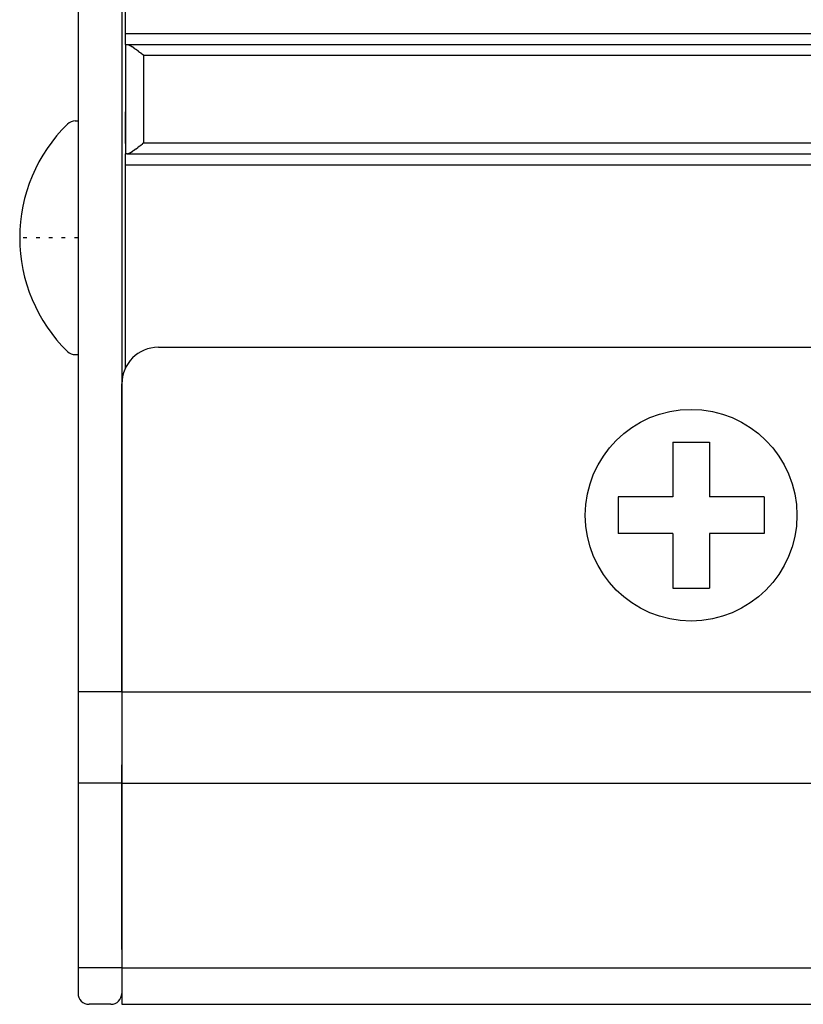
# Model space of a CAD drawing. Extents: x 5634 to 6145, y -878 to -510.
# Tile 8 of 28: x 5814 to 5835, y -746 to -719. Entities that reach past the tile are written whole.
import ezdxf

# ---------------------------------------------------------------- set-up
doc = ezdxf.new("R2010")
doc.units = 0
doc.header["$MEASUREMENT"] = 0
doc.linetypes.add('DOT', pattern=[0.25, 0, -0.25])
doc.layers.get('0').update_dxf_attribs({"linetype": 'CONTINUOUS'})
doc.layers.add('9300-MB-1206', color=6, linetype='CONTINUOUS')

# ---------------------------------------------------------------- blocks, each defined once
blk = doc.blocks.new('A$C13501CC7')
at = {"layer": '9300-MB-1206', "color": 7, "linetype": 'Continuous'}
for p, q in [((1.52, 6.4), (1.6, 6.4)), ((1.6, 6.4), (1.6, 0)), ((1.52, 0), (1.6, 0))]:
    blk.add_line(p, q, dxfattribs=at)
at = {"layer": '9300-MB-1206', "color": 7, "linetype": 'DOT'}
blk.add_line((1.6, 3.2), (0, 3.2), dxfattribs=at)
at = {"layer": '9300-MB-1206', "color": 7, "linetype": 'Continuous'}
for centre, radius, start, end in [((4.357, 3.2), 4.357, 134.3741, 225.6259), ((1.52, 6.1), 0.3, 90, 134.3741), ((1.52, 0.3), 0.3, 225.6259, 270)]:
    blk.add_arc(centre, radius, start, end, dxfattribs=at)

msp = doc.modelspace()

# ---------------------------------------------------------------- linework, layer by layer
for p, q in [((5815.433, -605.59), (5815.433, -737.47)), ((5816.633, -605.59), (5816.633, -737.47)), ((5816.733, -719.43), (5816.733, -715.43)), ((5816.733, -719.43), (5934.733, -719.43)), ((5816.733, -719.73), (5816.733, -719.43)), ((5816.733, -719.73), (5816.733, -722.73)), ((5816.733, -719.73), (5816.775, -719.73)), ((5816.775, -719.73), (5934.733, -719.73)), ((5817.233, -720.03), (5934.233, -720.03)), ((5817.233, -722.43), (5817.233, -720.03)), ((5816.733, -722.379), (5816.733, -721.58)), ((5816.733, -722.448), (5816.733, -722.379)), ((5817.233, -722.43), (5934.233, -722.43)), ((5816.775, -722.73), (5816.733, -722.73)), ((5816.733, -723.03), (5816.733, -722.73)), ((5816.775, -722.73), (5934.733, -722.73)), ((5816.733, -723.03), (5934.733, -723.03)), ((5816.733, -728.594), (5816.733, -723.03)), ((5816.733, -724.175), (5816.733, -723.78)), ((5816.733, -724.27), (5816.733, -724.175)), ((5816.733, -725.885), (5816.733, -725.79)), ((5816.733, -726.28), (5816.733, -725.885)), ((5816.733, -727.681), (5816.733, -727.611)), ((5816.733, -728.48), (5816.733, -727.681)), ((5817.633, -728.03), (5933.833, -728.03)), ((5816.633, -729.03), (5816.633, -737.47)), ((5816.633, -737.47), (5816.633, -729.03)), ((5831.733, -730.63), (5832.733, -730.63)), ((5831.733, -730.63), (5831.733, -732.13)), ((5832.733, -730.63), (5832.733, -732.13)), ((5830.233, -732.13), (5830.233, -733.13)), ((5831.733, -732.13), (5830.233, -732.13)), ((5834.233, -732.13), (5832.733, -732.13)), ((5834.233, -732.13), (5834.233, -733.13)), ((5831.733, -733.13), (5830.233, -733.13)), ((5831.733, -733.13), (5831.733, -734.63)), ((5834.233, -733.13), (5832.733, -733.13)), ((5832.733, -733.13), (5832.733, -734.63)), ((5831.733, -734.63), (5832.733, -734.63)), ((5816.633, -737.47), (5815.433, -737.47)), ((5815.433, -737.47), (5815.433, -739.974)), ((5816.633, -737.47), (5934.833, -737.47)), ((5816.633, -737.47), (5816.633, -739.974)), ((5816.633, -737.47), (5816.633, -739.974)), ((5816.633, -744.531), (5816.633, -739.473)), ((5816.633, -739.974), (5815.433, -739.974)), ((5815.433, -739.974), (5815.433, -745.032)), ((5816.633, -739.974), (5934.833, -739.974)), ((5816.633, -739.974), (5816.633, -745.032)), ((5816.633, -739.974), (5816.633, -745.032)), ((5816.633, -745.032), (5815.433, -745.032)), ((5815.433, -745.032), (5815.433, -745.73)), ((5816.633, -745.032), (5934.833, -745.032)), ((5816.633, -745.032), (5816.633, -745.73)), ((5816.633, -745.032), (5816.633, -746.03)), ((5816.333, -746.03), (5815.733, -746.03)), ((5816.633, -746.03), (5934.833, -746.03))]:
    msp.add_line(p, q)
for points in [[(5816.771, -719.732, 0), (5816.781, -719.732, 0), (5816.781, -719.732, 0), (5816.781, -719.732, 0), (5816.781, -719.732, 0), (5816.781, -719.732, 0), (5816.781, -719.732, 0), (5816.781, -719.732, 0), (5816.791, -719.732, 0), (5816.791, -719.732, 0), (5816.791, -719.732, 0), (5816.791, -719.732, 0), (5816.791, -719.732, 0), (5816.791, -719.732, 0), (5816.801, -719.732, 0), (5816.801, -719.732, 0), (5816.801, -719.732, 0), (5816.801, -719.732, 0), (5816.801, -719.732, 0), (5816.801, -719.732, 0), (5816.811, -719.732, 0), (5816.811, -719.732, 0), (5816.811, -719.742, 0), (5816.811, -719.742, 0), (5816.811, -719.742, 0), (5816.821, -719.742, 0), (5816.821, -719.742, 0), (5816.821, -719.742, 0), (5816.821, -719.742, 0), (5816.821, -719.742, 0), (5816.821, -719.742, 0), (5816.831, -719.742, 0), (5816.831, -719.742, 0), (5816.831, -719.742, 0), (5816.831, -719.752, 0), (5816.831, -719.752, 0), (5816.841, -719.752, 0), (5816.841, -719.752, 0), (5816.841, -719.752, 0), (5816.841, -719.752, 0), (5816.851, -719.752, 0), (5816.851, -719.752, 0), (5816.851, -719.752, 0), (5816.851, -719.752, 0), (5816.851, -719.762, 0), (5816.861, -719.762, 0), (5816.861, -719.762, 0), (5816.861, -719.762, 0), (5816.861, -719.762, 0), (5816.861, -719.762, 0), (5816.871, -719.762, 0), (5816.871, -719.762, 0), (5816.871, -719.772, 0), (5816.871, -719.772, 0), (5816.881, -719.772, 0), (5816.881, -719.772, 0), (5816.881, -719.772, 0), (5816.881, -719.772, 0), (5816.881, -719.772, 0), (5816.891, -719.772, 0), (5816.891, -719.782, 0), (5816.891, -719.782, 0), (5816.891, -719.782, 0), (5816.901, -719.782, 0), (5816.901, -719.782, 0), (5816.901, -719.782, 0), (5816.901, -719.792, 0), (5816.911, -719.792, 0), (5816.911, -719.792, 0), (5816.911, -719.792, 0), (5816.911, -719.792, 0), (5816.921, -719.792, 0), (5816.921, -719.792, 0), (5816.921, -719.802, 0), (5816.921, -719.802, 0), (5816.931, -719.802, 0), (5816.931, -719.802, 0), (5816.931, -719.802, 0), (5816.931, -719.802, 0), (5816.931, -719.812, 0), (5816.941, -719.812, 0), (5816.941, -719.812, 0), (5816.941, -719.812, 0), (5816.941, -719.812, 0), (5816.951, -719.812, 0), (5816.951, -719.822, 0), (5816.951, -719.822, 0), (5816.951, -719.822, 0), (5816.961, -719.822, 0), (5816.961, -719.822, 0), (5816.961, -719.822, 0), (5816.961, -719.832, 0), (5816.971, -719.832, 0), (5816.971, -719.832, 0), (5816.971, -719.832, 0), (5816.971, -719.832, 0), (5816.981, -719.842, 0), (5816.981, -719.842, 0), (5816.981, -719.842, 0), (5816.991, -719.842, 0), (5816.991, -719.842, 0), (5816.991, -719.842, 0), (5816.991, -719.852, 0), (5817.001, -719.852, 0), (5817.001, -719.852, 0), (5817.001, -719.852, 0), (5817.001, -719.852, 0), (5817.011, -719.862, 0), (5817.011, -719.862, 0), (5817.011, -719.862, 0), (5817.011, -719.862, 0), (5817.021, -719.862, 0), (5817.021, -719.872, 0), (5817.021, -719.872, 0), (5817.021, -719.872, 0), (5817.031, -719.872, 0), (5817.031, -719.872, 0), (5817.031, -719.872, 0), (5817.031, -719.882, 0), (5817.041, -719.882, 0), (5817.041, -719.882, 0), (5817.041, -719.882, 0), (5817.041, -719.882, 0), (5817.051, -719.892, 0), (5817.051, -719.892, 0), (5817.051, -719.892, 0), (5817.061, -719.892, 0), (5817.061, -719.892, 0), (5817.061, -719.902, 0), (5817.061, -719.902, 0), (5817.071, -719.902, 0), (5817.071, -719.902, 0), (5817.071, -719.902, 0), (5817.071, -719.912, 0), (5817.081, -719.912, 0), (5817.081, -719.912, 0), (5817.081, -719.912, 0), (5817.081, -719.912, 0), (5817.091, -719.922, 0), (5817.091, -719.922, 0), (5817.091, -719.922, 0), (5817.101, -719.922, 0), (5817.101, -719.922, 0), (5817.101, -719.932, 0), (5817.101, -719.932, 0), (5817.111, -719.932, 0), (5817.111, -719.932, 0), (5817.111, -719.942, 0), (5817.111, -719.942, 0), (5817.121, -719.942, 0), (5817.121, -719.942, 0), (5817.121, -719.942, 0), (5817.131, -719.952, 0), (5817.131, -719.952, 0), (5817.131, -719.952, 0), (5817.131, -719.952, 0), (5817.141, -719.952, 0), (5817.141, -719.962, 0), (5817.141, -719.962, 0), (5817.141, -719.962, 0), (5817.151, -719.962, 0), (5817.151, -719.962, 0), (5817.151, -719.972, 0), (5817.161, -719.972, 0), (5817.161, -719.972, 0), (5817.161, -719.972, 0), (5817.161, -719.982, 0), (5817.171, -719.982, 0), (5817.171, -719.982, 0), (5817.171, -719.982, 0), (5817.171, -719.982, 0), (5817.181, -719.992, 0), (5817.181, -719.992, 0), (5817.181, -719.992, 0), (5817.191, -719.992, 0), (5817.191, -719.992, 0), (5817.191, -720.002, 0), (5817.191, -720.002, 0), (5817.201, -720.002, 0), (5817.201, -720.002, 0), (5817.201, -720.002, 0), (5817.201, -720.012, 0), (5817.211, -720.012, 0), (5817.211, -720.012, 0), (5817.211, -720.012, 0), (5817.221, -720.022, 0), (5817.221, -720.022, 0), (5817.221, -720.022, 0), (5817.221, -720.022, 0), (5817.231, -720.022, 0), (5817.231, -720.032, 0), (5817.231, -720.032, 0)], [(5816.771, -722.732, 0), (5816.781, -722.732, 0), (5816.781, -722.732, 0), (5816.781, -722.732, 0), (5816.781, -722.732, 0), (5816.781, -722.732, 0), (5816.781, -722.732, 0), (5816.781, -722.732, 0), (5816.791, -722.732, 0), (5816.791, -722.732, 0), (5816.791, -722.732, 0), (5816.791, -722.732, 0), (5816.791, -722.732, 0), (5816.791, -722.732, 0), (5816.801, -722.732, 0), (5816.801, -722.722, 0), (5816.801, -722.722, 0), (5816.801, -722.722, 0), (5816.801, -722.722, 0), (5816.801, -722.722, 0), (5816.811, -722.722, 0), (5816.811, -722.722, 0), (5816.811, -722.722, 0), (5816.811, -722.722, 0), (5816.811, -722.722, 0), (5816.821, -722.722, 0), (5816.821, -722.722, 0), (5816.821, -722.722, 0), (5816.821, -722.722, 0), (5816.821, -722.722, 0), (5816.821, -722.712, 0), (5816.831, -722.712, 0), (5816.831, -722.712, 0), (5816.831, -722.712, 0), (5816.831, -722.712, 0), (5816.831, -722.712, 0), (5816.841, -722.712, 0), (5816.841, -722.712, 0), (5816.841, -722.712, 0), (5816.841, -722.712, 0), (5816.851, -722.712, 0), (5816.851, -722.702, 0), (5816.851, -722.702, 0), (5816.851, -722.702, 0), (5816.851, -722.702, 0), (5816.861, -722.702, 0), (5816.861, -722.702, 0), (5816.861, -722.702, 0), (5816.861, -722.702, 0), (5816.861, -722.692, 0), (5816.871, -722.692, 0), (5816.871, -722.692, 0), (5816.871, -722.692, 0), (5816.871, -722.692, 0), (5816.881, -722.692, 0), (5816.881, -722.692, 0), (5816.881, -722.692, 0), (5816.881, -722.682, 0), (5816.881, -722.682, 0), (5816.891, -722.682, 0), (5816.891, -722.682, 0), (5816.891, -722.682, 0), (5816.891, -722.682, 0), (5816.901, -722.682, 0), (5816.901, -722.672, 0), (5816.901, -722.672, 0), (5816.901, -722.672, 0), (5816.911, -722.672, 0), (5816.911, -722.672, 0), (5816.911, -722.672, 0), (5816.911, -722.662, 0), (5816.921, -722.662, 0), (5816.921, -722.662, 0), (5816.921, -722.662, 0), (5816.921, -722.662, 0), (5816.931, -722.662, 0), (5816.931, -722.662, 0), (5816.931, -722.652, 0), (5816.931, -722.652, 0), (5816.931, -722.652, 0), (5816.941, -722.652, 0), (5816.941, -722.652, 0), (5816.941, -722.652, 0), (5816.941, -722.642, 0), (5816.951, -722.642, 0), (5816.951, -722.642, 0), (5816.951, -722.642, 0), (5816.951, -722.642, 0), (5816.961, -722.632, 0), (5816.961, -722.632, 0), (5816.961, -722.632, 0), (5816.961, -722.632, 0), (5816.971, -722.632, 0), (5816.971, -722.632, 0), (5816.971, -722.622, 0), (5816.971, -722.622, 0), (5816.981, -722.622, 0), (5816.981, -722.622, 0), (5816.981, -722.622, 0), (5816.991, -722.622, 0), (5816.991, -722.612, 0), (5816.991, -722.612, 0), (5816.991, -722.612, 0), (5817.001, -722.612, 0), (5817.001, -722.612, 0), (5817.001, -722.602, 0), (5817.001, -722.602, 0), (5817.011, -722.602, 0), (5817.011, -722.602, 0), (5817.011, -722.602, 0), (5817.011, -722.592, 0), (5817.021, -722.592, 0), (5817.021, -722.592, 0), (5817.021, -722.592, 0), (5817.021, -722.592, 0), (5817.031, -722.592, 0), (5817.031, -722.582, 0), (5817.031, -722.582, 0), (5817.031, -722.582, 0), (5817.041, -722.582, 0), (5817.041, -722.582, 0), (5817.041, -722.572, 0), (5817.041, -722.572, 0), (5817.051, -722.572, 0), (5817.051, -722.572, 0), (5817.051, -722.572, 0), (5817.061, -722.562, 0), (5817.061, -722.562, 0), (5817.061, -722.562, 0), (5817.061, -722.562, 0), (5817.071, -722.562, 0), (5817.071, -722.552, 0), (5817.071, -722.552, 0), (5817.071, -722.552, 0), (5817.081, -722.552, 0), (5817.081, -722.552, 0), (5817.081, -722.542, 0), (5817.081, -722.542, 0), (5817.091, -722.542, 0), (5817.091, -722.542, 0), (5817.091, -722.542, 0), (5817.101, -722.532, 0), (5817.101, -722.532, 0), (5817.101, -722.532, 0), (5817.101, -722.532, 0), (5817.111, -722.532, 0), (5817.111, -722.522, 0), (5817.111, -722.522, 0), (5817.111, -722.522, 0), (5817.121, -722.522, 0), (5817.121, -722.512, 0), (5817.121, -722.512, 0), (5817.131, -722.512, 0), (5817.131, -722.512, 0), (5817.131, -722.512, 0), (5817.131, -722.502, 0), (5817.141, -722.502, 0), (5817.141, -722.502, 0), (5817.141, -722.502, 0), (5817.141, -722.502, 0), (5817.151, -722.492, 0), (5817.151, -722.492, 0), (5817.151, -722.492, 0), (5817.161, -722.492, 0), (5817.161, -722.492, 0), (5817.161, -722.482, 0), (5817.161, -722.482, 0), (5817.171, -722.482, 0), (5817.171, -722.482, 0), (5817.171, -722.472, 0), (5817.171, -722.472, 0), (5817.181, -722.472, 0), (5817.181, -722.472, 0), (5817.181, -722.472, 0), (5817.191, -722.462, 0), (5817.191, -722.462, 0), (5817.191, -722.462, 0), (5817.191, -722.462, 0), (5817.201, -722.462, 0), (5817.201, -722.452, 0), (5817.201, -722.452, 0), (5817.201, -722.452, 0), (5817.211, -722.452, 0), (5817.211, -722.452, 0), (5817.211, -722.442, 0), (5817.221, -722.442, 0), (5817.221, -722.442, 0), (5817.221, -722.442, 0), (5817.221, -722.432, 0), (5817.231, -722.432, 0), (5817.231, -722.432, 0), (5817.231, -722.432, 0)]]:
    msp.add_polyline3d(points)
msp.add_circle((5832.233, -732.63), 2.9)
for centre, radius, start, end in [((5817.633, -729.03), 1, 90, 180), ((5815.733, -745.73), 0.3, 180, 270), ((5816.333, -745.73), 0.3, 270, 0)]:
    msp.add_arc(centre, radius, start, end)

# ---------------------------------------------------------------- block references
msp.add_blockref('A$C13501CC7', (5813.833, -728.23))

doc.saveas('drawing.dxf')
